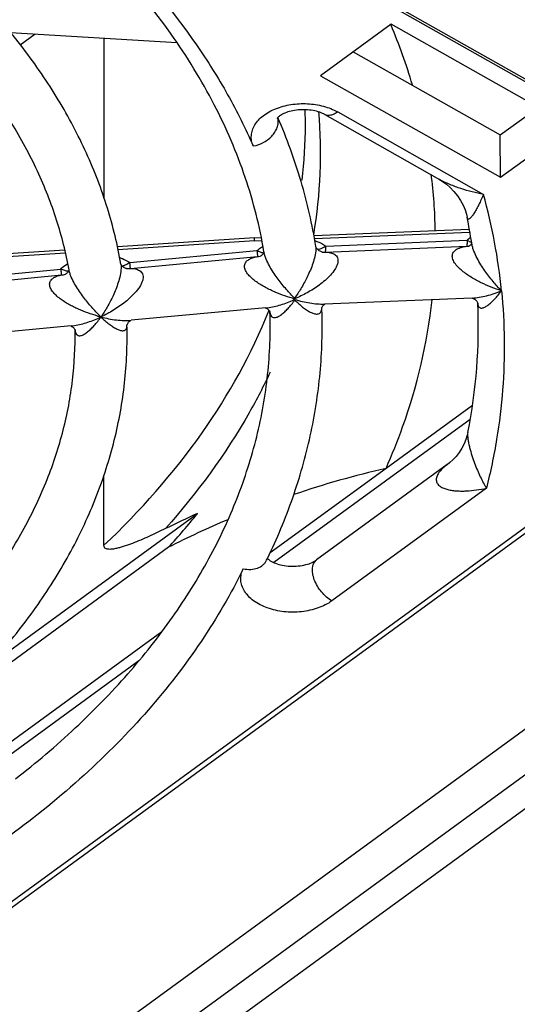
# Model space of a CAD drawing. Header units: millimetres. Extents: x 0 to 841, y 0 to 594.
# Tile 52 of 77: x 770 to 780, y 129 to 147. Entities that reach past the tile are written whole.
import ezdxf

# ---------------------------------------------------------------- set-up
doc = ezdxf.new("R2010")
doc.units = ezdxf.units.MM
doc.header["$LTSCALE"] = 46.255
doc.layers.get('0').update_dxf_attribs({"linetype": 'CONTINUOUS'})
doc.layers.add('ROUNDS', color=7, linetype='CONTINUOUS')

msp = doc.modelspace()

# ---------------------------------------------------------------- linework, layer by layer
at = {"color": 7, "linetype": 'CONTINUOUS'}
for p, q in [((775.0667, 148.9668), (789.4264, 140.8499)), ((775.7781, 148.6163), (790.1441, 140.4958)), ((777.2321, 147.3867), (775.8763, 146.3979)), ((777.2316, 147.3701), (777.2277, 147.3794)), ((780.6892, 145.4325), (777.2321, 147.3867)), ((769.9158, 147.2297), (773.1138, 147.0365)), ((770.1053, 146.9907), (770.3935, 147.2009)), ((771.7164, 144.0352), (771.7183, 147.1208)), ((776.5034, 146.8552), (779.3292, 145.2579)), ((775.8763, 146.3979), (779.3335, 144.4437)), ((779.3292, 145.2579), (780.0579, 145.7893)), ((779.3335, 144.4437), (780.6892, 145.4325)), ((779.3335, 144.4437), (779.3292, 145.2579)), ((778.16, 144.4051), (778.1591, 144.4056)), ((753.3167, 112.9859), (794.2714, 142.8561)), ((771.0439, 142.6555), (771.0416, 142.6683)), ((753.3513, 118.3067), (786.5158, 142.4951)), ((778.7917, 142.1232), (775.9528, 142.0077)), ((774.8247, 141.9326), (772.2335, 141.6945)), ((771.0827, 141.5866), (768.7397, 141.3628)), ((771.1569, 141.5082), (771.1568, 141.5117)), ((772.1551, 141.5987), (772.1551, 141.5996)), ((753.2668, 114.477), (789.4264, 140.8499)), ((753.3125, 113.6328), (790.1441, 140.4958)), ((778.3619, 138.9592), (778.3104, 138.9187)), ((778.3104, 138.9187), (778.3098, 138.9183)), ((771.7122, 137.3683), (771.7131, 138.713)), ((769.4903, 135.0472), (773.5123, 137.9807)), ((772.9547, 137.331), (768.571, 134.1338))]:
    msp.add_line(p, q, dxfattribs=at)
at = {"color": 9, "linetype": 'CONTINUOUS'}
for p, q in [((776.2052, 145.7009), (779.0086, 144.1163)), ((753.2039, 118.317), (786.4248, 142.5466)), ((774.8808, 141.8747), (774.8851, 141.8854)), ((779.0631, 138.4657), (776.0943, 136.3004))]:
    msp.add_line(p, q, dxfattribs=at)
at = {"color": 7, "linetype": 'CONTINUOUS'}
for points in [[(778.16, 144.4051), (778.2225, 144.3666), (778.2941, 144.3142), (778.3681, 144.2496), (778.4406, 144.1737), (778.5079, 144.0889), (778.5669, 143.9982), (778.6155, 143.9057), (778.6529, 143.8156), (778.6792, 143.7323), (778.6929, 143.6749)], [(778.7074, 139.5398), (778.6944, 139.4839), (778.6703, 139.4059), (778.6363, 139.3221), (778.5925, 139.2369), (778.5402, 139.1547), (778.482, 139.0793), (778.4213, 139.0136), (778.3619, 138.9592)]]:
    msp.add_lwpolyline(points, dxfattribs=at)
for centre, radius, start, end in [((766.7716, 142.986), 11.3415, 16.57602, 22.73996), ((767.7488, 143.2177), 10.3353, 1.13101, 7.16013), ((781.2137, 121.0734), 18.236, 102.92308, 108.72682), ((781.1101, 121.0967), 18.5148, 114.2278, 116.3412), ((762.1575, 147.1622), 14.6025, 317.68111, 321.04092), ((781.4127, 120.6527), 18.7004, 113.04127, 116.89081)]:
    msp.add_arc(centre, radius, start, end, dxfattribs=at)
at = {"color": 9, "linetype": 'CONTINUOUS'}
for centre, radius, start, end in [((766.4561, 144.9135), 9.4218, 350.36172, 4.84781), ((766.303, 145.4565), 9.2825, 353.40859, 359.95722), ((768.2472, 141.1496), 11.1629, 5.72496, 15.41217)]:
    msp.add_arc(centre, radius, start, end, dxfattribs=at)
at = {"color": 7, "linetype": 'CONTINUOUS'}
for points, knots in [([(772.0386, 142.7733), (771.9758, 143.1377), (771.7996, 143.866), (771.3933, 144.9274), (770.8477, 145.9574), (770.1685, 146.948), (769.3619, 147.8927), (768.1041, 149.1032), (767.021, 149.8907), (766.2533, 150.3656)], [0, 0, 0, 0, 0.1128746, 0.2279384, 0.3460165, 0.4678006, 0.5938268, 0.7244659, 1, 1, 1, 1]), ([(771.0416, 142.6683), (770.9831, 142.9911), (770.8201, 143.6381), (770.4479, 144.5839), (769.9473, 145.5087), (769.0952, 146.7296), (768.008, 147.8517), (766.7395, 148.8573), (766.0365, 149.3257), (765.6697, 149.5506)], [0, 0, 0, 0, 0.1095306, 0.2220452, 0.3385498, 0.4598234, 0.7183313, 0.8563139, 1, 1, 1, 1]), ([(777.1353, 138.8475), (777.2513, 139.1095), (777.6689, 140.1521), (777.9301, 141.2585), (778.0218, 142.0898)], [0, 0, 0, 0, 0.2551851, 1, 1, 1, 1]), ([(767.1934, 134.2764), (767.8171, 134.7679), (768.6779, 135.5684), (769.6226, 136.7664), (770.1927, 137.6781), (770.6354, 138.6149), (770.9484, 139.57), (771.1298, 140.5367), (771.1625, 141.1861), (771.1569, 141.5082)], [0, 0, 0, 0, 0.2788389, 0.409566, 0.5349205, 0.6555936, 0.7725248, 0.8868801, 1, 1, 1, 1]), ([(767.7799, 133.4656), (768.1294, 133.7395), (768.7933, 134.3072), (769.6881, 135.2322), (770.4562, 136.2089), (771.0908, 137.2304), (771.5853, 138.2893), (771.9344, 139.3771), (772.1337, 140.484), (772.1649, 141.2288), (772.1551, 141.5987)], [0, 0, 0, 0, 0.1390526, 0.2730837, 0.4023808, 0.5274123, 0.6488235, 0.7674197, 0.8841367, 1, 1, 1, 1]), ([(772.8948, 137.689), (772.7893, 137.6368), (772.5799, 137.5373), (772.3157, 137.425), (772.1313, 137.3587), (772.0282, 137.327), (771.9529, 137.3076), (771.8794, 137.2936), (771.8099, 137.2887), (771.7521, 137.2971), (771.717, 137.3295), (771.7122, 137.3549), (771.7122, 137.3683)], [0, 0, 0, 0, 0.2714226, 0.5344376, 0.66128, 0.7229293, 0.7829142, 0.8405928, 0.8948728, 0.9443016, 0.9690241, 1, 1, 1, 1])]:
    msp.add_open_spline(points, degree=3, knots=knots, dxfattribs=at)
at = {"color": 9, "linetype": 'CONTINUOUS'}
for points, knots in [([(779.0086, 144.1163), (778.9356, 144.1298), (778.7898, 144.1615), (778.574, 144.2241), (778.3622, 144.3027), (778.2258, 144.3679), (778.16, 144.4051)], [0, 0, 0, 0, 0.2475105, 0.4971389, 0.7483158, 1, 1, 1, 1]), ([(779.0086, 144.1163), (778.9943, 144.0825), (778.9654, 144.0178), (778.9216, 143.9253), (778.8787, 143.8417), (778.837, 143.7681), (778.8023, 143.7145), (778.7749, 143.6793), (778.7561, 143.6591), (778.7402, 143.6464), (778.7277, 143.6408), (778.719, 143.6394), (778.7104, 143.6415), (778.7027, 143.6482), (778.6966, 143.6598), (778.694, 143.6693), (778.6929, 143.6749)], [0, 0, 0, 0, 0.1795223, 0.3465154, 0.5002099, 0.638975, 0.759783, 0.8118971, 0.8571954, 0.8944888, 0.9099899, 0.9237327, 0.9369181, 0.9519782, 0.9720332, 1, 1, 1, 1]), ([(779.3544, 142.2632), (779.3859, 141.9469), (779.4212, 141.3116), (779.3899, 140.3568), (779.2746, 139.4047), (779.1425, 138.7772), (779.0631, 138.4657)], [0, 0, 0, 0, 0.2491089, 0.4980633, 0.7479923, 1, 1, 1, 1]), ([(771.7122, 137.3683), (772.4082, 138.0261), (773.6425, 139.418), (774.5504, 141.0488), (774.8808, 141.8747)], [0, 0, 0, 0, 0.5184233, 1, 1, 1, 1]), ([(774.9077, 140.6961), (774.7833, 140.4318), (774.2257, 139.3586), (773.5036, 138.3741), (772.8948, 137.689)], [0, 0, 0, 0, 0.2416923, 1, 1, 1, 1]), ([(778.7074, 139.5398), (778.7038, 139.5216), (778.702, 139.4782), (778.7084, 139.4082), (778.7221, 139.3297), (778.7467, 139.2231), (778.7841, 139.0951), (778.8348, 138.9498), (778.8886, 138.8145), (778.9446, 138.6891), (779.0019, 138.5733), (779.0427, 138.5005), (779.0631, 138.4657)], [0, 0, 0, 0, 0.0486273, 0.1128399, 0.1844447, 0.2574352, 0.3995433, 0.5340718, 0.6611461, 0.781161, 0.8941971, 1, 1, 1, 1]), ([(778.3098, 138.9183), (778.2828, 138.8986), (778.2312, 138.8573), (778.174, 138.7986), (778.137, 138.747), (778.1095, 138.6961), (778.0959, 138.6407), (778.1051, 138.5889), (778.1214, 138.5552), (778.1452, 138.5265), (778.1847, 138.4938), (778.2446, 138.4633), (778.3238, 138.4388), (778.4088, 138.4231), (778.4974, 138.4143), (778.5887, 138.4114), (778.7137, 138.4144), (778.8727, 138.4298), (778.9995, 138.4519), (779.0631, 138.4657)], [0, 0, 0, 0, 0.0702061, 0.1386056, 0.1715382, 0.2030902, 0.2603202, 0.2866119, 0.3122263, 0.3379905, 0.3643883, 0.4195174, 0.4776829, 0.5382557, 0.6007149, 0.6646887, 0.7299102, 0.8633439, 1, 1, 1, 1]), ([(774.3893, 136.9172), (774.1546, 136.4365), (773.6021, 135.4879), (772.5703, 134.1575), (771.331, 132.9046), (770.3972, 132.1473), (769.9021, 131.7842)], [0, 0, 0, 0, 0.23322, 0.4768897, 0.732273, 1, 1, 1, 1])]:
    msp.add_open_spline(points, degree=3, knots=knots, dxfattribs=at)
at = {"layer": 'ROUNDS', "color": 7, "linetype": 'CONTINUOUS'}
for p, q in [((775.9594, 145.649), (778.1608, 144.4047)), ((775.7458, 143.328), (778.7349, 143.4496)), ((774.6061, 143.2817), (771.9703, 143.109)), ((774.6061, 143.2817), (774.7338, 143.2868)), ((778.7852, 143.1622), (778.7818, 143.184)), ((770.9622, 143.043), (768.4407, 142.8778)), ((774.7866, 143.0084), (774.7842, 143.0005)), ((774.7878, 143.0135), (774.7866, 143.0084)), ((774.7901, 143.0014), (774.7881, 143.0135)), ((772.0406, 142.7697), (772.0384, 142.775)), ((771.0398, 142.6617), (771.0371, 142.6531)), ((771.0413, 142.6683), (771.0398, 142.6617)), ((775.3786, 142.1075), (775.3772, 142.1209)), ((775.3786, 142.1075), (775.3797, 142.0956)), ((775.3797, 142.0956), (775.381, 142.0825)), ((775.9503, 142.0003), (775.9601, 142.0059)), ((775.9525, 142.0077), (775.9531, 142.0077)), ((775.9601, 142.0059), (775.9656, 142.0082)), ((778.7905, 142.1231), (778.7911, 142.1232)), ((778.8981, 142.0231), (778.8984, 142.0218)), ((778.8983, 142.0218), (778.8982, 142.0231)), ((774.8164, 141.9314), (774.8238, 141.9293)), ((774.8241, 141.9325), (774.8244, 141.9326)), ((774.8984, 141.8661), (774.9019, 141.8588)), ((774.9019, 141.8588), (774.9033, 141.8552)), ((774.9033, 141.8552), (774.904, 141.8533)), ((774.9036, 141.8532), (774.9035, 141.8553)), ((775.9004, 141.9349), (775.9009, 141.9369)), ((775.9013, 141.9349), (775.9012, 141.9369)), ((775.9027, 141.8966), (775.9013, 141.9349)), ((771.6544, 141.7592), (771.6544, 141.7597)), ((771.6545, 141.7588), (771.6544, 141.7592)), ((772.2337, 141.6945), (772.2338, 141.6945)), ((771.0736, 141.5852), (771.0815, 141.5827)), ((771.0823, 141.5866), (771.0825, 141.5866)), ((771.1535, 141.5187), (771.1566, 141.5117)), ((771.1566, 141.5117), (771.1578, 141.5082)), ((778.7507, 139.79), (774.9772, 137.0377)), ((777.1353, 138.8475), (774.9061, 137.2216)), ((778.3109, 138.9191), (775.7999, 137.0877)), ((774.8388, 137.0811), (774.8556, 137.1156)), ((772.8237, 135.7028), (769.4444, 133.2381)), ((772.3824, 135.1453), (769.6265, 133.1352))]:
    msp.add_line(p, q, dxfattribs=at)
at = {"layer": 'ROUNDS', "color": 9, "linetype": 'CONTINUOUS'}
for p, q in [((775.7565, 143.2698), (778.7458, 143.3914)), ((774.604, 143.2229), (771.9825, 143.0512)), ((774.604, 143.2229), (774.7453, 143.2287)), ((775.9773, 143.1229), (778.6929, 143.2334)), ((770.9767, 142.9854), (768.4552, 142.8202)), ((772.2098, 142.807), (774.654, 143.0341)), ((775.97, 143.0071), (778.6855, 143.1175)), ((772.2211, 142.6938), (774.6653, 142.9197)), ((768.7345, 142.4721), (770.8814, 142.6807)), ((768.7469, 142.3613), (770.8939, 142.5684)), ((775.901, 141.9327), (775.901, 141.933)), ((771.6544, 141.7597), (771.6543, 141.7606)), ((771.6545, 141.7588), (771.6546, 141.7579)), ((772.1551, 141.5986), (772.1551, 141.599)), ((778.7968, 140.0592), (777.1353, 138.8475))]:
    msp.add_line(p, q, dxfattribs=at)
at = {"layer": 'ROUNDS', "color": 7, "linetype": 'CONTINUOUS'}
for points in [[(778.7756, 143.1694), (778.7704, 143.1603), (778.7638, 143.1509), (778.7559, 143.1418), (778.7475, 143.1337), (778.739, 143.1272), (778.7317, 143.1225), (778.7264, 143.1199), (778.7259, 143.1197)], [(778.7817, 143.184), (778.7817, 143.1839), (778.7793, 143.1774), (778.7756, 143.1694)], [(774.7842, 143.0005), (774.7803, 142.991), (774.775, 142.9804), (774.7681, 142.9695), (774.7599, 142.9587), (774.7506, 142.9489), (774.741, 142.9404), (774.7318, 142.9337), (774.724, 142.9291), (774.7182, 142.9265)], [(775.9103, 143.0072), (775.9055, 143.0078), (775.8955, 143.01), (775.8822, 143.0144), (775.8668, 143.0212), (775.8509, 143.0305), (775.8358, 143.0415), (775.8223, 143.0536), (775.811, 143.0662), (775.8018, 143.0784), (775.7948, 143.0898), (775.7899, 143.0995), (775.787, 143.1069), (775.7855, 143.1116), (775.7854, 143.112)], [(772.1462, 142.6908), (772.142, 142.6914), (772.1328, 142.6934), (772.1206, 142.6975), (772.1067, 142.7037), (772.0926, 142.712), (772.0793, 142.7217), (772.0675, 142.7323), (772.0577, 142.743), (772.0499, 142.7533), (772.0442, 142.7624), (772.0406, 142.7697)], [(771.0371, 142.6531), (771.033, 142.6431), (771.0273, 142.6323), (771.0202, 142.6212), (771.0117, 142.6106), (771.0024, 142.6008), (770.9928, 142.5926), (770.9837, 142.5862), (770.9762, 142.5819), (770.9714, 142.5798), (770.9705, 142.5795)], [(775.9009, 141.9369), (775.9023, 141.9416), (775.9057, 141.9496), (775.911, 141.9597), (775.9185, 141.9707), (775.928, 141.9818), (775.939, 141.992), (775.9503, 142.0003)], [(778.7917, 142.1224), (778.8001, 142.1203), (778.8111, 142.1163), (778.8235, 142.1104), (778.8365, 142.1026), (778.8492, 142.0933), (778.861, 142.0827), (778.8715, 142.0714), (778.8803, 142.0599), (778.8872, 142.049), (778.8923, 142.0392), (778.8957, 142.0311)], [(778.8957, 142.0311), (778.8976, 142.0252), (778.8981, 142.0231)], [(774.8238, 141.9293), (774.8335, 141.9256), (774.8445, 141.92), (774.8559, 141.9128), (774.867, 141.9042), (774.8772, 141.8947), (774.886, 141.8847), (774.8931, 141.8749), (774.8984, 141.8661)], [(772.1549, 141.5987), (772.1551, 141.6001), (772.1562, 141.6051), (772.1586, 141.613), (772.1628, 141.6232), (772.169, 141.6349), (772.1771, 141.6472), (772.1872, 141.6595), (772.1988, 141.6709), (772.211, 141.6806), (772.2225, 141.6879), (772.2319, 141.6925)], [(771.0815, 141.5827), (771.0915, 141.5785), (771.1027, 141.5725), (771.1142, 141.5647), (771.125, 141.5557), (771.1347, 141.5459), (771.1428, 141.536), (771.1491, 141.5267), (771.1535, 141.5187)]]:
    msp.add_lwpolyline(points, dxfattribs=at)
for centre, radius, start, end in [((766.9477, 145.4549), 8.6378, 359.9648, 1.91766), ((768.2901, 141.5367), 10.6202, 8.92296, 11.61477), ((768.5093, 141.5725), 10.3987, 348.72721, 2.47652)]:
    msp.add_arc(centre, radius, start, end, dxfattribs=at)
at = {"layer": 'ROUNDS', "color": 9, "linetype": 'CONTINUOUS'}
for centre, radius, start, end in [((778.6926, 143.3612), 0.2437, 268.34212, 277.84727), ((779.2478, 142.497), 0.922, 121.54963, 127.00183), ((778.8719, 143.4553), 0.2818, 250.24614, 251.18417), ((775.5816, 143.0803), 0.2061, 7.5846, 9.08653), ((775.9404, 143.2958), 0.2902, 264.04314, 275.8506), ((774.6599, 143.1804), 0.2607, 271.17981, 282.91548), ((770.8942, 142.836), 0.2677, 269.93334, 286.55339), ((772.1728, 142.9704), 0.2808, 264.57015, 279.89291), ((776.062, 144.6949), 2.6762, 254.21159, 255.2042), ((774.3796, 144.2806), 2.403, 293.50698, 294.59458), ((777.2017, 143.99), 2.6119, 225.11974, 225.69241), ((773.6803, 143.3156), 2.1008, 323.37648, 324.0569), ((779.1395, 142.0374), 0.2417, 183.56257, 184.09969), ((773.4436, 143.6345), 2.5909, 225.13593, 226.32324), ((775.1894, 141.8748), 0.2864, 184.18365, 184.32516), ((775.623, 141.9372), 0.278, 359.5136, 359.92791), ((775.6292, 141.9371), 0.2718, 359.13581, 359.51347), ((772.3159, 144.362), 2.6851, 254.29962, 255.73739), ((770.635, 143.9281), 2.3969, 293.58143, 295.17232), ((769.9448, 142.9652), 2.0931, 323.34906, 324.77264), ((771.4484, 141.5287), 0.2918, 183.76898, 184.07599)]:
    msp.add_arc(centre, radius, start, end, dxfattribs=at)
for points, knots in [([(771.9716, 148.8173), (772.5263, 148.2531), (773.2839, 147.3527), (774.1012, 146.0502), (774.4349, 145.3826), (774.5818, 145.0462)], [0, 0, 0, 0, 0.5151334, 0.7609941, 1, 1, 1, 1]), ([(774.5818, 145.0462), (774.5677, 145.0784), (774.5469, 145.1455), (774.5414, 145.2506), (774.5626, 145.3547), (774.6095, 145.4547), (774.6803, 145.5478), (774.8081, 145.664), (775.0175, 145.7775), (775.3094, 145.8542), (775.6237, 145.8698), (775.9303, 145.823), (776.1206, 145.7488), (776.2052, 145.7009)], [0, 0, 0, 0, 0.048726, 0.0962528, 0.1442835, 0.1944214, 0.2478843, 0.3053754, 0.4325019, 0.573192, 0.7203698, 0.8653576, 1, 1, 1, 1]), ([(774.5818, 145.0462), (774.6539, 145.0591), (774.7925, 145.1092), (774.9353, 145.2216), (775.015, 145.3328), (775.0527, 145.4197), (775.0674, 145.5077), (775.0608, 145.5652), (775.0535, 145.592)], [0, 0, 0, 0, 0.2750876, 0.5430657, 0.6684073, 0.7858176, 0.8956632, 1, 1, 1, 1]), ([(776.2052, 145.7009), (776.1835, 145.6851), (776.1408, 145.6585), (776.0745, 145.6338), (776.0125, 145.6287), (775.9751, 145.6402), (775.9594, 145.649)], [0, 0, 0, 0, 0.3048721, 0.5689246, 0.7959969, 1, 1, 1, 1]), ([(775.7643, 143.2282), (775.7837, 143.2215), (775.858, 143.1936), (775.9288, 143.1562), (775.9773, 143.1229)], [0, 0, 0, 0, 0.2589989, 1, 1, 1, 1]), ([(775.9773, 143.1229), (775.9523, 143.1046), (775.9031, 143.0745), (775.8473, 143.0572), (775.8212, 143.0544)], [0, 0, 0, 0, 0.5411067, 1, 1, 1, 1]), ([(775.9699, 143.0071), (775.9707, 143.0086), (775.9717, 143.0128), (775.973, 143.0205), (775.9741, 143.0311), (775.9756, 143.0507), (775.9768, 143.0816), (775.9772, 143.1081), (775.9773, 143.1229)], [0, 0, 0, 0, 0.0428957, 0.1101445, 0.2017794, 0.3173142, 0.6167808, 1, 1, 1, 1]), ([(778.6929, 143.2334), (778.6928, 143.2185), (778.6924, 143.192), (778.6912, 143.1611), (778.6897, 143.1415), (778.6886, 143.1309), (778.6873, 143.1232), (778.6863, 143.119), (778.6855, 143.1175)], [0, 0, 0, 0, 0.3832192, 0.6826858, 0.7982206, 0.8898555, 0.9571043, 1, 1, 1, 1]), ([(778.7767, 143.1901), (778.7698, 143.1925), (778.7406, 143.2043), (778.713, 143.2199), (778.6929, 143.2334)], [0, 0, 0, 0, 0.2313698, 1, 1, 1, 1]), ([(779.3544, 142.2632), (779.298, 142.3196), (779.1857, 142.4434), (779.0559, 142.6129), (778.9561, 142.7647), (778.8843, 142.8896), (778.832, 143.0006), (778.8, 143.0926), (778.7888, 143.1392), (778.7852, 143.1622)], [0, 0, 0, 0, 0.2224811, 0.4652011, 0.5943192, 0.7286219, 0.8667468, 0.9352479, 1, 1, 1, 1]), ([(774.654, 143.0341), (774.6626, 143.0416), (774.6986, 143.0715), (774.737, 143.0985), (774.767, 143.1172)], [0, 0, 0, 0, 0.2448908, 1, 1, 1, 1]), ([(774.7792, 142.9882), (774.7586, 142.991), (774.7152, 143.0029), (774.6747, 143.0223), (774.654, 143.0341)], [0, 0, 0, 0, 0.4662416, 1, 1, 1, 1]), ([(774.654, 143.0341), (774.6565, 143.008), (774.6603, 142.9699), (774.6638, 142.9318), (774.6653, 142.9197)], [0, 0, 0, 0, 0.6833784, 1, 1, 1, 1]), ([(775.3586, 142.1392), (775.3037, 142.194), (775.1934, 142.3135), (775.0644, 142.4764), (774.9639, 142.6223), (774.891, 142.7425), (774.8377, 142.8488), (774.805, 142.9363), (774.7937, 142.9801), (774.7901, 143.0014)], [0, 0, 0, 0, 0.222987, 0.466777, 0.5967203, 0.7319439, 0.8703496, 0.9378939, 1, 1, 1, 1]), ([(775.7854, 143.0226), (775.7807, 142.9779), (775.7613, 142.8878), (775.7193, 142.7575), (775.6688, 142.6319), (775.5977, 142.479), (775.5035, 142.3072), (775.4196, 142.1795), (775.3772, 142.1209)], [0, 0, 0, 0, 0.1350191, 0.2755612, 0.4116966, 0.5415157, 0.782388, 1, 1, 1, 1]), ([(775.7859, 143.1075), (775.7868, 143.1013), (775.7893, 143.0731), (775.7878, 143.0446), (775.7854, 143.0226)], [0, 0, 0, 0, 0.2188213, 1, 1, 1, 1]), ([(775.97, 143.0071), (776.0022, 143.0059), (776.0497, 143.0007), (776.1092, 142.9822), (776.1487, 142.9618), (776.1819, 142.9329), (776.2052, 142.8937), (776.2141, 142.8453), (776.21, 142.8114), (776.206, 142.7939)], [0, 0, 0, 0, 0.2585182, 0.3805177, 0.4978149, 0.6123679, 0.7292391, 0.8564374, 1, 1, 1, 1]), ([(779.3544, 142.2632), (779.2882, 142.2834), (779.156, 142.3294), (778.9948, 142.3996), (778.8681, 142.4647), (778.7745, 142.5186), (778.6837, 142.5779), (778.5974, 142.6434), (778.5185, 142.7157), (778.4624, 142.7832), (778.4292, 142.8416), (778.4128, 142.8855), (778.4067, 142.9289), (778.4123, 142.9696), (778.4289, 143.0052), (778.454, 143.0345), (778.4851, 143.0582), (778.5328, 143.0837), (778.6002, 143.1052), (778.6565, 143.1144), (778.6855, 143.1175)], [0, 0, 0, 0, 0.1323026, 0.2673263, 0.3357112, 0.4045537, 0.4737036, 0.5428766, 0.6114562, 0.6779904, 0.7096418, 0.7394697, 0.7670535, 0.7925689, 0.8168947, 0.8410552, 0.8657053, 0.8911085, 0.9441909, 1, 1, 1, 1]), ([(770.8814, 142.6807), (770.8915, 142.6902), (770.9341, 142.7284), (770.9805, 142.7621), (771.0171, 142.7852)], [0, 0, 0, 0, 0.2436193, 1, 1, 1, 1]), ([(772.015, 142.8993), (772.0326, 142.8933), (772.1001, 142.8683), (772.1648, 142.8357), (772.2098, 142.807)], [0, 0, 0, 0, 0.2579537, 1, 1, 1, 1]), ([(772.0386, 142.7733), (772.0396, 142.7674), (772.0431, 142.7412), (772.0433, 142.7146), (772.0424, 142.6942)], [0, 0, 0, 0, 0.2252389, 1, 1, 1, 1]), ([(772.2098, 142.807), (772.1866, 142.7888), (772.1408, 142.7587), (772.0887, 142.7399), (772.064, 142.7359)], [0, 0, 0, 0, 0.5413836, 1, 1, 1, 1]), ([(772.221, 142.6938), (772.2207, 142.6982), (772.2191, 142.7106), (772.2169, 142.7343), (772.2137, 142.7675), (772.211, 142.7928), (772.2098, 142.807)], [0, 0, 0, 0, 0.1187286, 0.3291734, 0.6256147, 1, 1, 1, 1]), ([(775.3338, 142.1197), (775.2703, 142.1377), (775.1432, 142.1787), (774.9876, 142.2416), (774.8647, 142.3005), (774.7737, 142.3495), (774.6851, 142.4039), (774.6006, 142.4643), (774.5233, 142.5314), (774.4682, 142.5946), (774.4357, 142.6495), (774.4197, 142.6906), (774.4135, 142.7312), (774.4181, 142.7692), (774.4326, 142.8027), (774.4549, 142.831), (774.4826, 142.8543), (774.5255, 142.8803), (774.5868, 142.9038), (774.6385, 142.9152), (774.6653, 142.9197)], [0, 0, 0, 0, 0.1330118, 0.2689825, 0.3379457, 0.4074392, 0.4773049, 0.5472269, 0.6164962, 0.6834213, 0.7150301, 0.7446118, 0.7718038, 0.7968917, 0.8207946, 0.8445002, 0.8686401, 0.8934836, 0.9453773, 1, 1, 1, 1]), ([(776.206, 142.7939), (776.2013, 142.7732), (776.1863, 142.7315), (776.1417, 142.6515), (776.0674, 142.5592), (775.9645, 142.4606), (775.8177, 142.344), (775.624, 142.2214), (775.4606, 142.142), (775.3786, 142.1075)], [0, 0, 0, 0, 0.0578351, 0.1196923, 0.2483422, 0.37822, 0.5068583, 0.7579379, 1, 1, 1, 1]), ([(771.5893, 141.7771), (771.5271, 141.7946), (771.4024, 141.8344), (771.2497, 141.8953), (771.129, 141.9521), (771.0394, 141.9993), (770.952, 142.0514), (770.8682, 142.1093), (770.7906, 142.1736), (770.734, 142.234), (770.6985, 142.2866), (770.6792, 142.3266), (770.6687, 142.3667), (770.6684, 142.4053), (770.6783, 142.4404), (770.6967, 142.4705), (770.7214, 142.4957), (770.7608, 142.5239), (770.8187, 142.5499), (770.8682, 142.563), (770.8939, 142.5684)], [0, 0, 0, 0, 0.1326681, 0.2682625, 0.3370281, 0.4063256, 0.4760129, 0.5458143, 0.6151317, 0.6825598, 0.7147356, 0.7451444, 0.7732876, 0.7991407, 0.8233802, 0.8470154, 0.8708383, 0.895258, 0.9462355, 1, 1, 1, 1]), ([(771.0304, 142.638), (771.0064, 142.6383), (770.9545, 142.6478), (770.9062, 142.6678), (770.8814, 142.6807)], [0, 0, 0, 0, 0.4622727, 1, 1, 1, 1]), ([(770.8814, 142.6807), (770.884, 142.6558), (770.8881, 142.6184), (770.892, 142.5809), (770.8939, 142.5684)], [0, 0, 0, 0, 0.6638817, 1, 1, 1, 1]), ([(771.6158, 141.7981), (771.561, 141.8527), (771.4509, 141.9717), (771.3217, 142.1337), (771.2208, 142.2786), (771.1473, 142.3978), (771.0932, 142.5034), (771.0596, 142.5904), (771.0478, 142.6342), (771.0439, 142.6555)], [0, 0, 0, 0, 0.2229515, 0.4666137, 0.5964278, 0.7314953, 0.8698531, 0.9375439, 1, 1, 1, 1]), ([(772.0424, 142.6942), (772.0403, 142.6483), (772.0253, 142.5555), (771.9882, 142.4209), (771.9415, 142.2911), (771.8736, 142.1326), (771.7813, 141.954), (771.6973, 141.8215), (771.6543, 141.7606)], [0, 0, 0, 0, 0.1348583, 0.2746297, 0.4101858, 0.5397629, 0.7810295, 1, 1, 1, 1]), ([(772.2211, 142.6938), (772.2529, 142.6933), (772.3002, 142.6893), (772.3594, 142.6721), (772.3989, 142.6525), (772.4324, 142.6242), (772.4562, 142.5857), (772.4665, 142.5383), (772.464, 142.5049), (772.4609, 142.4877)], [0, 0, 0, 0, 0.2584211, 0.380631, 0.4983491, 0.6135611, 0.731138, 0.8582843, 1, 1, 1, 1]), ([(772.4609, 142.4877), (772.4571, 142.4666), (772.444, 142.424), (772.403, 142.3417), (772.3327, 142.2456), (772.2337, 142.1418), (772.0904, 142.0177), (771.8992, 141.8853), (771.7365, 141.798), (771.6544, 141.7597)], [0, 0, 0, 0, 0.0576181, 0.1190309, 0.2467366, 0.3760004, 0.504437, 0.7561564, 1, 1, 1, 1]), ([(778.7911, 142.1232), (778.8369, 142.125), (778.9303, 142.1356), (779.1204, 142.1765), (779.2614, 142.2249), (779.3544, 142.2632)], [0, 0, 0, 0, 0.2359749, 0.482551, 1, 1, 1, 1]), ([(778.8984, 142.0201), (778.8995, 142.0049), (778.9036, 141.9787), (778.9212, 141.9471), (778.9465, 141.9314), (778.9742, 141.9289), (779.0027, 141.9347), (779.0324, 141.9466), (779.0629, 141.9636), (779.106, 141.9929), (779.1605, 142.039), (779.2252, 142.1043), (779.2907, 142.1798), (779.3331, 142.2344), (779.3544, 142.2632)], [0, 0, 0, 0, 0.0705513, 0.121248, 0.1622802, 0.2027689, 0.247018, 0.2961539, 0.3501299, 0.408584, 0.5373204, 0.6798483, 0.8344218, 1, 1, 1, 1]), ([(774.8244, 141.9326), (774.8667, 141.9365), (774.9526, 141.9498), (775.1259, 141.9931), (775.2539, 142.0404), (775.3381, 142.077)], [0, 0, 0, 0, 0.2383086, 0.4854504, 1, 1, 1, 1]), ([(774.9038, 141.8532), (774.9051, 141.8363), (774.9098, 141.8069), (774.9277, 141.7707), (774.9539, 141.7505), (774.9831, 141.7444), (775.0132, 141.7477), (775.0439, 141.7578), (775.0754, 141.7733), (775.1192, 141.8007), (775.1743, 141.8448), (775.239, 141.9079), (775.3038, 141.9812), (775.3455, 142.0344), (775.3663, 142.0624)], [0, 0, 0, 0, 0.0772325, 0.1346691, 0.1802524, 0.222973, 0.2679542, 0.3169533, 0.3702389, 0.4275969, 0.5531687, 0.6914354, 0.8407273, 1, 1, 1, 1]), ([(775.3797, 142.0956), (775.4754, 142.0671), (775.6197, 142.0326), (775.8122, 142.0086), (775.9065, 142.0059), (775.9525, 142.0077)], [0, 0, 0, 0, 0.5149938, 0.7622346, 1, 1, 1, 1]), ([(775.381, 142.0825), (775.4058, 142.0583), (775.4548, 142.0124), (775.5297, 141.9496), (775.6032, 141.8958), (775.6746, 141.8527), (775.7336, 141.8269), (775.779, 141.816), (775.8104, 141.8137), (775.84, 141.8185), (775.8669, 141.8332), (775.888, 141.8603), (775.8951, 141.8836), (775.8975, 141.8966)], [0, 0, 0, 0, 0.1605886, 0.3122127, 0.4537167, 0.5834545, 0.6992553, 0.7513597, 0.7995378, 0.8446127, 0.8891804, 0.9386214, 1, 1, 1, 1]), ([(775.8975, 141.8966), (775.8981, 141.8993), (775.9, 141.9113), (775.9008, 141.9234), (775.901, 141.9327)], [0, 0, 0, 0, 0.234181, 1, 1, 1, 1]), ([(771.0825, 141.5866), (771.1247, 141.5906), (771.2102, 141.6042), (771.3827, 141.6475), (771.5101, 141.6948), (771.5939, 141.7314)], [0, 0, 0, 0, 0.2386408, 0.4858533, 1, 1, 1, 1]), ([(771.1573, 141.508), (771.1585, 141.4908), (771.1631, 141.4609), (771.1813, 141.4241), (771.2078, 141.4035), (771.2376, 141.3973), (771.268, 141.4006), (771.2992, 141.4106), (771.331, 141.4261), (771.3753, 141.4535), (771.4308, 141.4977), (771.4961, 141.561), (771.5613, 141.6344), (771.6032, 141.6877), (771.624, 141.7158)], [0, 0, 0, 0, 0.0778204, 0.1357338, 0.1816783, 0.2247103, 0.2699413, 0.319108, 0.3724725, 0.4298237, 0.5551544, 0.6929315, 0.8415447, 1, 1, 1, 1]), ([(771.6545, 141.7588), (771.7522, 141.7338), (771.899, 141.7046), (772.0935, 141.6887), (772.1879, 141.6903), (772.2337, 141.6945)], [0, 0, 0, 0, 0.5173557, 0.7641152, 1, 1, 1, 1]), ([(771.6546, 141.7579), (771.6796, 141.7339), (771.7292, 141.6886), (771.8042, 141.6264), (771.8772, 141.5734), (771.9473, 141.5311), (772.0045, 141.5057), (772.0479, 141.4951), (772.0775, 141.4929), (772.105, 141.4977), (772.1295, 141.5123), (772.1474, 141.5392), (772.1524, 141.5617), (772.1538, 141.5743)], [0, 0, 0, 0, 0.1651596, 0.3203156, 0.4641819, 0.5948979, 0.7099717, 0.760933, 0.8073836, 0.8501793, 0.8922064, 0.9395341, 1, 1, 1, 1]), ([(772.1538, 141.5743), (772.1541, 141.5762), (772.1548, 141.5843), (772.1551, 141.5924), (772.1551, 141.5986)], [0, 0, 0, 0, 0.2374411, 1, 1, 1, 1]), ([(774.3893, 136.9172), (774.4365, 136.9076), (774.5299, 136.8996), (774.6625, 136.9237), (774.7557, 136.9752), (774.8103, 137.0319), (774.8306, 137.0643), (774.8388, 137.0811)], [0, 0, 0, 0, 0.2821677, 0.5421267, 0.7783635, 0.8902659, 1, 1, 1, 1]), ([(776.0943, 136.3004), (776.0574, 136.3212), (775.9856, 136.3731), (775.8916, 136.4699), (775.8125, 136.5825), (775.7543, 136.7026), (775.7212, 136.8215), (775.7156, 136.9309), (775.7365, 137.0115), (775.7687, 137.0607), (775.789, 137.0798), (775.7999, 137.0877)], [0, 0, 0, 0, 0.1343093, 0.2786932, 0.4260243, 0.5686983, 0.6998738, 0.8148545, 0.9128986, 0.9572557, 1, 1, 1, 1]), ([(776.0943, 136.3004), (776.0143, 136.2421), (775.8248, 136.1481), (775.5086, 136.0794), (775.1746, 136.0799), (774.8588, 136.1497), (774.6294, 136.2644), (774.489, 136.3856), (774.4115, 136.4839), (774.3608, 136.59), (774.3392, 136.701), (774.3478, 136.8127), (774.3728, 136.8834), (774.3893, 136.9172)], [0, 0, 0, 0, 0.1295122, 0.2724207, 0.4202111, 0.5630322, 0.6923945, 0.750691, 0.8046488, 0.8550076, 0.9031254, 0.9508191, 1, 1, 1, 1])]:
    msp.add_open_spline(points, degree=3, knots=knots, dxfattribs=at)
at = {"layer": 'ROUNDS', "color": 7, "linetype": 'CONTINUOUS'}
for points, knots in [([(774.7881, 143.0135), (774.7074, 143.4971), (774.4609, 144.4688), (773.8563, 145.8775), (773.0187, 147.2404), (772.3291, 148.0857), (771.9518, 148.4962)], [0, 0, 0, 0, 0.2351832, 0.4783702, 0.7325929, 1, 1, 1, 1]), ([(775.0544, 145.5935), (775.0508, 145.5898), (775.0458, 145.5841), (775.0414, 145.578), (775.0403, 145.576)], [0, 0, 0, 0, 0.6915074, 1, 1, 1, 1]), ([(775.9594, 145.649), (775.9278, 145.6669), (775.854, 145.6989), (775.7302, 145.7311), (775.5909, 145.7468), (775.448, 145.7434), (775.3129, 145.7215), (775.1973, 145.6849), (775.1121, 145.6415), (775.0689, 145.6086), (775.0544, 145.5935)], [0, 0, 0, 0, 0.114411, 0.2517113, 0.4014014, 0.5540193, 0.7003869, 0.830734, 0.9341519, 1, 1, 1, 1]), ([(775.7852, 143.1128), (775.7175, 143.5353), (775.5252, 144.3801), (775.2287, 145.194), (775.0557, 145.594)], [0, 0, 0, 0, 0.4954185, 1, 1, 1, 1]), ([(774.604, 143.2229), (774.6039, 143.2312), (774.6037, 143.2429), (774.6038, 143.2573), (774.604, 143.2657), (774.6043, 143.2723), (774.6047, 143.2773), (774.6052, 143.2798), (774.6057, 143.2816), (774.6061, 143.2817)], [0, 0, 0, 0, 0.4213503, 0.5924582, 0.7349483, 0.8475084, 0.9291769, 0.9795107, 1, 1, 1, 1]), ([(770.0105, 132.8757), (770.4087, 133.1852), (771.1627, 133.8249), (772.1758, 134.8645), (773.0391, 135.9548), (773.7462, 137.087), (774.2919, 138.2519), (774.6729, 139.4408), (774.8865, 140.6447), (774.9165, 141.4527), (774.9036, 141.8532)], [0, 0, 0, 0, 0.1425529, 0.2790241, 0.4096448, 0.534881, 0.6554512, 0.7723292, 0.8867198, 1, 1, 1, 1]), ([(774.8556, 137.1156), (775.0392, 137.4949), (775.3616, 138.2666), (775.7026, 139.4636), (775.8922, 140.6772), (775.9162, 141.4918), (775.9027, 141.8966)], [0, 0, 0, 0, 0.2558749, 0.5066291, 0.7540332, 1, 1, 1, 1]), ([(774.855, 137.1159), (774.8715, 137.0992), (774.9206, 137.0632), (775.0167, 137.0177), (775.1451, 136.9816), (775.2923, 136.9637), (775.4443, 136.9671), (775.587, 136.9914), (775.7062, 137.0316), (775.7734, 137.0684), (775.7999, 137.0877)], [0, 0, 0, 0, 0.0706298, 0.1806653, 0.3175728, 0.4690448, 0.6240749, 0.7720455, 0.9015887, 1, 1, 1, 1])]:
    msp.add_open_spline(points, degree=3, knots=knots, dxfattribs=at)

doc.saveas('drawing.dxf')
